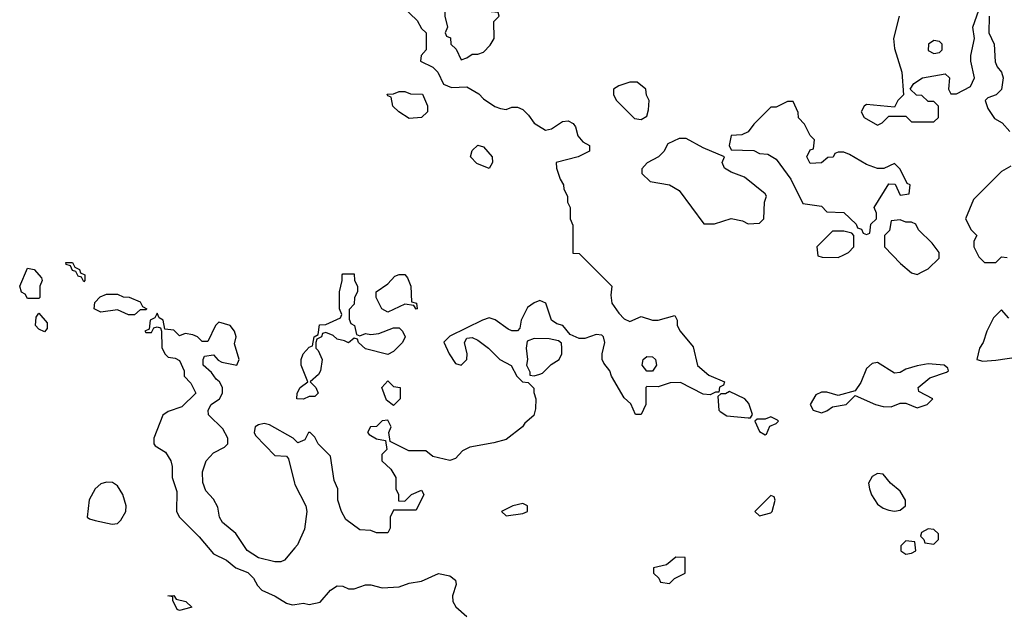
# Model space of a CAD drawing. Header units: inches. Extents: x 2380053 to 2584298, y 380219 to 546618.
# Tile 159 of 256: x 2449022 to 2452520, y 474704 to 476817. Entities that reach past the tile are written whole.
import ezdxf

# ---------------------------------------------------------------- set-up
doc = ezdxf.new("R2010")
doc.units = ezdxf.units.IN
doc.header["$MEASUREMENT"] = 0
doc.layers.add('C4447', color=7, linetype='Continuous')
doc.layers.add('C4457', color=7, linetype='Continuous')

msp = doc.modelspace()

# ---------------------------------------------------------------- linework, layer by layer
at = {"layer": 'C4447', "color": 2}
for points, elevation in [([(2449250, 475886), (2449242, 475902), (2449230, 475906), (2449222, 475922), (2449210, 475926), (2449202, 475942), (2449187.3, 475947.3), (2449186, 475954), (2449210, 475954), (2449218, 475938), (2449234, 475930), (2449238, 475918), (2449254, 475910), (2449254, 475890)], 46), ([(2449050, 475826), (2449042, 475842), (2449028.4, 475848.4), (2449022, 475870), (2449050, 475934), (2449074, 475930), (2449099.6, 475899.6), (2449102, 475890), (2449094, 475870), (2449094, 475830), (2449090, 475826)], 46), ([(2449430, 475768), (2449408.4, 475768.4), (2449370, 475786), (2449310, 475778), (2449286, 475790), (2449288.4, 475811.6), (2449308, 475832), (2449330, 475842), (2449370, 475842), (2449390, 475832), (2449411.1, 475831.1), (2449450, 475814), (2449458, 475798), (2449474, 475790), (2449470, 475786), (2449450, 475786)], 46), ([(2449110, 475708), (2449090, 475718), (2449078, 475730), (2449080.4, 475759.6), (2449090, 475774), (2449119.6, 475739.6), (2449119.6, 475720.4)], 46), ([(2449330, 475174.3), (2449310, 475167.8), (2449290.4, 475150), (2449268.8, 475111.2), (2449261.6, 475050), (2449270, 475043.1), (2449290, 475037.7), (2449350, 475025.2), (2449370, 475026.7), (2449381.7, 475038.3), (2449399.6, 475070), (2449400.5, 475090), (2449388.2, 475130), (2449370, 475160.7), (2449352.2, 475172.2)], 50), ([(2449590, 474718), (2449582, 474722), (2449566, 474754), (2449566, 474766), (2449548, 474770), (2449570, 474770.8), (2449578, 474758), (2449612, 474750), (2449634, 474730), (2449630, 474728.7)], 46)]:
    msp.add_lwpolyline(points, close=True, dxfattribs=dict(at, elevation=elevation))
at = {"layer": 'C4447', "color": 2, "elevation": 46}
for points in [[(2450000, 474940.6), (2449963.1, 474896.9), (2449950, 474891.3), (2449928.9, 474891.1), (2449870, 474904.7), (2449830, 474931.3), (2449790, 474992), (2449742, 475030), (2449732, 475050), (2449725.4, 475085.4), (2449710, 475114), (2449683.6, 475143.6), (2449672.7, 475172.7), (2449672, 475210), (2449684.7, 475250), (2449710, 475278), (2449750, 475298), (2449762, 475310), (2449762, 475330), (2449743.6, 475363.6), (2449692.7, 475412.7), (2449692, 475430), (2449702, 475450), (2449732, 475470), (2449742, 475490), (2449742, 475510), (2449732, 475530), (2449719.6, 475539.6), (2449703.6, 475563.6), (2449674, 475590), (2449674, 475610), (2449678, 475622), (2449710, 475626), (2449727.3, 475607.3), (2449740.4, 475600.4), (2449794, 475590), (2449802, 475610), (2449785.4, 475665.4), (2449791.3, 475690), (2449784.7, 475710), (2449770, 475731), (2449730, 475742), (2449718, 475730), (2449690, 475674), (2449670, 475674), (2449654, 475690), (2449636.9, 475696.9), (2449610, 475702), (2449590, 475694), (2449570, 475714), (2449538, 475718), (2449532, 475750), (2449518, 475758), (2449510, 475774), (2449502, 475758), (2449486, 475750), (2449482, 475718), (2449466, 475710), (2449470, 475706), (2449490, 475706), (2449498, 475722), (2449510, 475726), (2449522, 475722), (2449526, 475710), (2449527.3, 475652.7), (2449538, 475630), (2449550, 475618), (2449574.6, 475614.6), (2449590, 475606), (2449606, 475570), (2449606, 475550), (2449630, 475526), (2449648, 475490), (2449598, 475442), (2449550, 475424.7), (2449530, 475412), (2449498, 475330), (2449498, 475310), (2449503.1, 475303.1), (2449540.4, 475280.4), (2449559, 475250), (2449564, 475230), (2449564, 475190), (2449580.2, 475140.2), (2449579, 475070), (2449589.4, 475049.4), (2449660.2, 474980.2), (2449710, 474919.3), (2449756.2, 474896.2), (2449789.5, 474869.5), (2449832.5, 474852.5), (2449852.5, 474832.5), (2449866.3, 474806.3), (2449882, 474790), (2449930, 474769.2), (2449970, 474744), (2449990, 474738), (2450000, 474739.5)], [(2450000, 475324), (2449994, 475330), (2449910, 475378), (2449890, 475382), (2449870, 475378), (2449858, 475370), (2449855.3, 475350), (2449860.2, 475340.2), (2449928.9, 475268.9), (2449970, 475266), (2449976.4, 475256.4), (2449998, 475170), (2450000, 475166)]]:
    msp.add_lwpolyline(points, dxfattribs=at)
at = {"layer": 'C4457', "color": 2}
for points, elevation in [([(2450590, 476898), (2450532.7, 476867.3), (2450532, 476830), (2450542, 476790), (2450534, 476770), (2450538, 476758), (2450552.7, 476752.7), (2450554, 476730), (2450572.7, 476712.7), (2450590, 476674), (2450610, 476682), (2450630, 476694), (2450650, 476694), (2450670, 476702), (2450693.6, 476726.4), (2450708, 476750), (2450706, 476810), (2450726, 476830), (2450722, 476842), (2450672.7, 476847.3), (2450650, 476855.3), (2450630, 476878)], 46), ([(2452270, 476742.7), (2452251, 476730), (2452250, 476707.3), (2452270, 476697.3), (2452290, 476700.7), (2452299.3, 476710), (2452299.3, 476730), (2452290, 476739.3)], 50), ([(2451215.3, 476595.3), (2451190, 476595.3), (2451150, 476582), (2451132, 476570), (2451132, 476550), (2451142, 476530), (2451206.4, 476466.4), (2451230, 476462), (2451250, 476474), (2451256.4, 476496.4), (2451258, 476530), (2451248.4, 476548.4), (2451246, 476570)], 46), ([(2450406, 476466), (2450369.1, 476489.1), (2450348, 476510), (2450342, 476542), (2450330, 476546), (2450328, 476552), (2450350, 476554), (2450370, 476562), (2450390, 476562), (2450410, 476554), (2450452.7, 476552.7), (2450471.3, 476511.3), (2450471.3, 476490), (2450450, 476469.2)], 46), ([(2451770, 476526), (2451750, 476526), (2451710, 476506), (2451690, 476506), (2451630, 476446), (2451610, 476418), (2451587.3, 476407.3), (2451550, 476406), (2451542, 476370), (2451550, 476354), (2451630, 476352), (2451650, 476342), (2451679.6, 476339.6), (2451710, 476322), (2451762, 476250), (2451804, 476164), (2451870, 476154), (2451890, 476134), (2451950, 476132), (2451994, 476090), (2451998, 476078), (2452012.7, 476072.7), (2452018, 476058), (2452030, 476054), (2452042, 476058), (2452046, 476090), (2452066, 476110), (2452066, 476130), (2452058, 476150), (2452110, 476234), (2452132.7, 476232.7), (2452150, 476194), (2452182, 476198), (2452186, 476230), (2452175.3, 476235.3), (2452150, 476286), (2452130, 476306), (2452091.6, 476288.4), (2452070, 476288.7), (2452030, 476302), (2451970, 476338), (2451950, 476346), (2451930, 476346), (2451918, 476342), (2451911.6, 476328.4), (2451892.7, 476327.3), (2451871.1, 476308.9), (2451830, 476306), (2451818, 476330), (2451830, 476354), (2451842, 476358), (2451846, 476390), (2451830, 476406), (2451810, 476446), (2451788.4, 476468.4), (2451787.3, 476487.3)], 46), ([(2451390, 476395.3), (2451365.4, 476394.6), (2451324.7, 476375.3), (2451310.9, 476349.1), (2451292, 476330), (2451251.6, 476308.4), (2451232.7, 476287.3), (2451232, 476270), (2451262, 476242), (2451330, 476230.8), (2451364.7, 476210), (2451452, 476092), (2451490, 476091.3), (2451550, 476111), (2451590, 476102), (2451610, 476092), (2451650, 476094), (2451666, 476110), (2451668.4, 476168.4), (2451675.3, 476190), (2451670, 476198), (2451597, 476257), (2451550, 476275.3), (2451526, 476290), (2451518, 476310), (2451526, 476330), (2451450, 476362)], 46), ([(2450690, 476288.7), (2450646.3, 476306.3), (2450624, 476330), (2450630, 476352), (2450649.2, 476370.8), (2450670, 476364.7), (2450701, 476330), (2450702, 476310)], 46), ([(2452150, 476106), (2452118, 476102), (2452111.6, 476068.4), (2452094, 476050), (2452094, 476010), (2452150.9, 475950.9), (2452190, 475918), (2452210, 475912), (2452230, 475922), (2452250, 475932), (2452288, 475970), (2452288.7, 475990), (2452263.2, 476023.2), (2452215.3, 476070), (2452206, 476090), (2452190, 476098), (2452170, 476098)], 46), ([(2451950, 476066), (2451910, 476066), (2451854, 476010), (2451858, 475978), (2451872.7, 475972.7), (2451930, 475972), (2451950, 475982), (2451966, 475990), (2451986, 476010), (2451986, 476050), (2451978, 476058)], 46), ([(2450230, 475694), (2450250, 475702), (2450270, 475698), (2450298, 475702), (2450350, 475722), (2450370, 475722), (2450382, 475710), (2450392, 475690), (2450382, 475670), (2450350, 475638), (2450330, 475628), (2450250, 475648), (2450226, 475670), (2450222, 475682), (2450210, 475686), (2450190, 475668.7), (2450176.4, 475676.4), (2450150, 475682), (2450135.3, 475695.3), (2450110, 475706), (2450098, 475702), (2450094, 475690), (2450078, 475682), (2450074, 475670), (2450074, 475650), (2450082, 475642), (2450096, 475610), (2450091, 475569), (2450083.6, 475556.4), (2450054, 475530), (2450074, 475510), (2450082, 475490), (2450070, 475478), (2450050, 475478), (2450030, 475469), (2450006, 475470), (2450008, 475490), (2450018, 475510), (2450046, 475530), (2450022, 475590), (2450022, 475610), (2450028.7, 475630), (2450050, 475654), (2450062, 475658), (2450068, 475690), (2450082, 475698), (2450087.3, 475732.7), (2450110, 475734), (2450162, 475758), (2450166, 475770), (2450158, 475790), (2450158, 475850), (2450168, 475890), (2450168, 475910), (2450170, 475914), (2450210, 475914), (2450212, 475890), (2450222, 475870), (2450222, 475850), (2450212, 475830), (2450210, 475806), (2450192.7, 475787.3), (2450192, 475770), (2450192.7, 475752.7), (2450198, 475738), (2450212, 475730), (2450218, 475698)], 46), ([(2450430, 475788), (2450422, 475802), (2450390, 475806), (2450330, 475778), (2450308.7, 475790), (2450288, 475830), (2450288, 475850), (2450330, 475878), (2450354.6, 475905.4), (2450370, 475912), (2450390, 475912), (2450399.8, 475899.8), (2450411.3, 475870), (2450414, 475814), (2450432, 475810), (2450434, 475790)], 46), ([(2450850, 475684), (2450824.7, 475675.3), (2450821, 475650), (2450826, 475610), (2450822, 475590), (2450834, 475566), (2450834, 475554), (2450850, 475552), (2450870, 475558), (2450879, 475561), (2450910, 475592), (2450938, 475610), (2450948, 475630), (2450948, 475650), (2450947.3, 475667.3), (2450936.4, 475676.4), (2450903.1, 475683.1)], 46), ([(2451250, 475568), (2451234, 475590), (2451237.2, 475610), (2451250, 475620.7), (2451270, 475619.1), (2451280.7, 475610), (2451284, 475590), (2451270, 475568)], 46), ([(2452070, 475599), (2452050, 475595.3), (2452030, 475578), (2452010, 475528), (2451990, 475498), (2451930, 475482), (2451890, 475493.2), (2451870, 475493.2), (2451850, 475484), (2451830.8, 475450), (2451841, 475430), (2451870, 475420.7), (2451890, 475426.8), (2451910, 475441), (2451958, 475450), (2451990, 475482), (2452062, 475450), (2452090, 475442.8), (2452118, 475442), (2452150, 475454), (2452170, 475454), (2452210, 475438), (2452246, 475450), (2452266, 475470), (2452216.4, 475496.4), (2452214, 475510), (2452255.9, 475544.1), (2452315.1, 475564.9), (2452322, 475570), (2452319, 475579), (2452306, 475590), (2452250, 475594), (2452210, 475587), (2452170, 475575.1), (2452150, 475563.7), (2452130, 475560.9)], 46), ([(2450350, 475446), (2450324.7, 475464.7), (2450308.7, 475510), (2450330, 475534), (2450350, 475514), (2450374, 475510), (2450374, 475470)], 46), ([(2451543.6, 475496.4), (2451530, 475488), (2451512.7, 475487.3), (2451502, 475478), (2451506, 475430), (2451510, 475424.7), (2451534, 475410), (2451610, 475402), (2451618, 475402), (2451626, 475414), (2451612.9, 475452.9), (2451598, 475470)], 46), ([(2451690, 475406), (2451670, 475398), (2451642, 475398), (2451634, 475390), (2451650, 475354), (2451670, 475342), (2451675.3, 475344.7), (2451687.3, 475372.7), (2451710, 475382), (2451718, 475390), (2451714.6, 475394.6)], 46), ([(2452070, 475205.2), (2452050, 475194), (2452037.3, 475170), (2452040.7, 475150), (2452048.5, 475128.5), (2452070, 475096), (2452090, 475081), (2452110, 475074.8), (2452130, 475070.8), (2452150, 475074.8), (2452169, 475090), (2452169.2, 475110), (2452150, 475142), (2452115.3, 475170), (2452090, 475202)], 46), ([(2451690, 475126), (2451634, 475070), (2451650, 475054), (2451690, 475064.7), (2451695.3, 475070), (2451706, 475110), (2451702, 475122)], 46), ([(2450810, 475098), (2450774, 475090), (2450734, 475070), (2450750, 475054), (2450810, 475062), (2450826, 475070), (2450826, 475090)], 46), ([(2452250, 475008), (2452225.4, 474994.6), (2452222, 474982), (2452234, 474970), (2452238, 474958), (2452270, 474954), (2452286, 474970), (2452286, 474990), (2452270, 475006)], 46), ([(2452170, 474966), (2452152.7, 474947.3), (2452152, 474930), (2452170, 474918), (2452190, 474922), (2452206, 474930), (2452202, 474962)], 46), ([(2451352.7, 474907.3), (2451319.6, 474880.4), (2451274, 474870), (2451274, 474850), (2451292.7, 474832.7), (2451298, 474818), (2451330, 474814), (2451348, 474832), (2451386, 474850), (2451386, 474906)], 46)]:
    msp.add_lwpolyline(points, close=True, dxfattribs=dict(at, elevation=elevation))
at = {"layer": 'C4457', "color": 2, "elevation": 46}
for points in [[(2450383.1, 476863.1), (2450434.6, 476814.6), (2450450, 476786), (2450466, 476770), (2450466, 476710), (2450448, 476690), (2450446, 476670), (2450490, 476648), (2450508, 476630), (2450527.3, 476587.3), (2450556.4, 476576.4), (2450610, 476578), (2450653.2, 476553.2), (2450670, 476535.3), (2450710, 476508.7), (2450730, 476502), (2450750, 476498), (2450770, 476506), (2450790, 476506), (2450810, 476498), (2450830, 476478), (2450849.3, 476449.3), (2450890, 476424), (2450910.9, 476429.1), (2450950, 476455.3), (2450970, 476458), (2450988.4, 476448.4), (2450996.4, 476436.4), (2451004.7, 476404.7), (2451023.1, 476383.1), (2451046, 476370), (2451046, 476350), (2451006, 476330), (2450928, 476310), (2450928.7, 476290), (2450942, 476250), (2450954, 476230), (2450955.3, 476215.3), (2450968, 476190), (2450968.4, 476168.4), (2450978, 476150), (2450978, 476110), (2450987.3, 476087.3), (2450987.3, 475987.3), (2451010, 475986), (2451126, 475870), (2451122, 475838), (2451125.2, 475810), (2451150, 475774), (2451170, 475754), (2451190, 475745.2), (2451230, 475762), (2451270, 475749), (2451290, 475749), (2451350, 475766), (2451358, 475750), (2451358, 475730), (2451368.7, 475710), (2451414.5, 475654.5), (2451430, 475588.7), (2451470, 475554), (2451526, 475530), (2451522, 475518), (2451508.4, 475511.6), (2451506, 475494), (2451494, 475494), (2451475.3, 475484.7), (2451450, 475486.8), (2451370, 475527.7), (2451332.7, 475527.3), (2451290, 475512), (2451250, 475514), (2451246, 475510), (2451246, 475450), (2451230, 475414), (2451210, 475414), (2451192.7, 475452.7), (2451170, 475474), (2451124.7, 475550), (2451118, 475570), (2451096.9, 475596.9), (2451091.3, 475610), (2451091, 475630), (2451101, 475670), (2451096, 475690), (2451090, 475696), (2451070, 475698.8), (2451030, 475684.7), (2451010, 475684.7), (2450978, 475698), (2450952, 475730), (2450930, 475736), (2450911.3, 475750), (2450891, 475810), (2450870, 475818.8), (2450849.3, 475810.7), (2450826, 475794), (2450804, 475750), (2450799, 475721), (2450790, 475712), (2450770, 475711.3), (2450756.9, 475716.9), (2450710.9, 475750.9), (2450690, 475758), (2450666, 475750), (2450550, 475692), (2450528.9, 475671.1), (2450548, 475630), (2450570, 475595.3), (2450590.7, 475589.3), (2450611, 475610), (2450611.3, 475630), (2450602, 475670), (2450610, 475686), (2450630, 475688), (2450650, 475678), (2450688, 475650), (2450728, 475610), (2450768.4, 475588.4), (2450788, 475550), (2450808, 475530), (2450828, 475528), (2450848, 475508), (2450848, 475492), (2450855.3, 475470), (2450854.6, 475434.6), (2450848.9, 475411.1), (2450816.4, 475383.6), (2450808, 475370), (2450750, 475326), (2450706.3, 475313.7), (2450621.2, 475298.8), (2450594.8, 475285.2), (2450570, 475258), (2450550, 475251), (2450490, 475264.7), (2450464.7, 475284.7), (2450404.7, 475284.7), (2450338, 475318), (2450334, 475350), (2450342, 475370), (2450330, 475394), (2450310, 475392), (2450290, 475372), (2450268, 475370), (2450258, 475350), (2450263.1, 475343.1), (2450290, 475328), (2450322, 475322), (2450326, 475290), (2450308.4, 475271.6), (2450308.7, 475250), (2450340.4, 475220.4), (2450358, 475190), (2450358, 475150), (2450368, 475130), (2450368, 475108), (2450390, 475106), (2450414, 475130), (2450450, 475146), (2450458, 475130), (2450430, 475074), (2450350, 475074), (2450338, 475050), (2450338, 475010), (2450330, 474994), (2450290, 474994), (2450270, 475002), (2450230, 475004.7), (2450180.7, 475040.7), (2450164.7, 475070), (2450152, 475110), (2450152, 475150), (2450139.6, 475179.6), (2450126.4, 475266.4), (2450082, 475310), (2450070, 475334), (2450054, 475350), (2450048, 475350), (2450035.3, 475324.7), (2450010, 475314), (2450000, 475324)], [(2452146, 476830), (2452126, 476750), (2452130, 476714), (2452156, 476630), (2452162, 476550), (2452142, 476530), (2452130, 476506), (2452030, 476515.3), (2452022, 476510), (2452012, 476490), (2452022, 476470), (2452070, 476442), (2452086, 476450), (2452110, 476474), (2452170, 476474), (2452190, 476454), (2452270, 476454), (2452286, 476470), (2452286, 476510), (2452270, 476526), (2452250, 476526), (2452227.3, 476547.3), (2452208.4, 476548.4), (2452186, 476570), (2452198, 476590), (2452229.4, 476610.6), (2452310, 476624.7), (2452324.7, 476610), (2452322, 476570), (2452330, 476554), (2452350, 476554), (2452400.4, 476579.6), (2452414, 476610), (2452401.2, 476670), (2452401.2, 476690), (2452414, 476750), (2452408.7, 476790), (2452429.5, 476850.5)], [(2452466, 476830), (2452464.7, 476770), (2452484, 476730), (2452487.7, 476667.7), (2452494.8, 476650), (2452510.4, 476630.4), (2452515.5, 476610), (2452510, 476568.7), (2452490.6, 476549.4), (2452461, 476539), (2452452, 476530), (2452462, 476502), (2452485.4, 476465.4), (2452512, 476450), (2452539.8, 476419.8)], [(2452543.6, 476296.4), (2452510, 476278), (2452410, 476178), (2452382, 476110), (2452402, 476070), (2452422, 476050), (2452412, 476030), (2452412, 476010), (2452430, 475974), (2452450, 475954), (2452490, 475954), (2452510, 475974), (2452530, 475972)], [(2452536.4, 475756.4), (2452510, 475786), (2452482, 475758), (2452458, 475710), (2452444.7, 475670), (2452431.3, 475650), (2452422, 475610), (2452444, 475604), (2452490, 475607.7), (2452579.1, 475620.9)], [(2450000, 475166), (2450038, 475090), (2450042, 475070), (2450033.6, 475006.4), (2450008.9, 474951.1), (2450000, 474940.6)], [(2450000, 474739.5), (2450030, 474744), (2450050, 474739), (2450090, 474748), (2450126, 474790), (2450150, 474805.2), (2450170, 474804), (2450190, 474795.3), (2450210, 474795.3), (2450250, 474808.7), (2450270, 474808.7), (2450310, 474799), (2450370, 474802), (2450405.4, 474814.6), (2450450, 474822), (2450510, 474849), (2450550, 474841.2), (2450570, 474826), (2450572.3, 474810), (2450559.5, 474770), (2450560.9, 474750), (2450571.4, 474731.4), (2450610, 474697.2)]]:
    msp.add_lwpolyline(points, dxfattribs=at)

doc.saveas('drawing.dxf')
